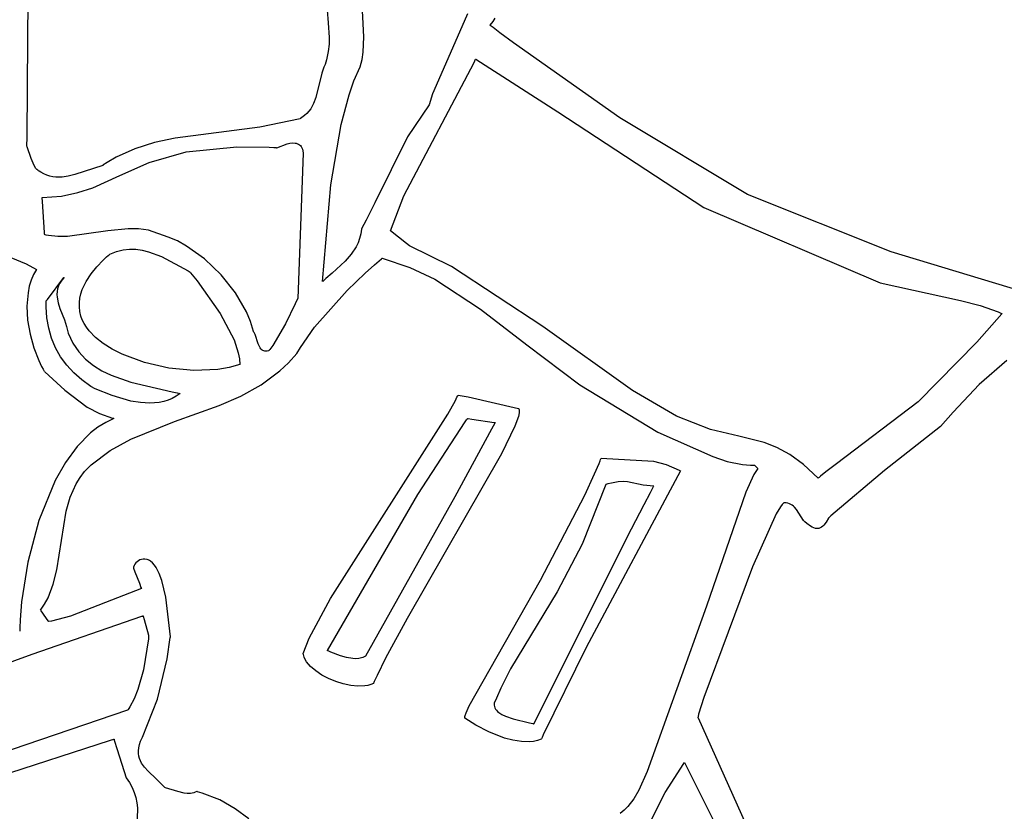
# Model space of a CAD drawing. Extents: x -74.1 to 10.8, y -36.7 to 44.6.
# Tile 72 of 199: x -60.3 to -58.9, y 11.9 to 13. Entities that reach past the tile are written whole.
import ezdxf

# ---------------------------------------------------------------- set-up
doc = ezdxf.new("R2010")
doc.units = 0

msp = doc.modelspace()

# ---------------------------------------------------------------- linework, layer by layer
at = {"layer": 'Layer 1', "color": 7, "linetype": 'CONTINUOUS'}
for p, q in [((-60.303635, 12.915381), (-60.30158, 13.150913)), ((-59.868425, 13.080231), (-59.863055, 13.007897)), ((-59.810744, 12.987392), (-59.815973, 13.08339)), ((-59.658984, 13.021176), (-59.684503, 12.962978)), ((-59.621365, 13.0096), (-59.618165, 13.014426)), ((-59.863055, 13.007897), (-59.861464, 12.986465)), ((-59.625666, 13.004205), (-59.621365, 13.0096)), ((-59.625561, 13.004115), (-59.625642, 13.004176)), ((-59.625401, 13.003993), (-59.625561, 13.004115)), ((-59.624117, 13.003015), (-59.625401, 13.003993)), ((-59.621557, 13.001066), (-59.624117, 13.003015)), ((-59.611403, 12.993353), (-59.621557, 13.001066)), ((-59.861464, 12.986465), (-59.86175, 12.976491)), ((-59.811632, 12.96509), (-59.810744, 12.987392)), ((-59.591465, 12.978298), (-59.611403, 12.993353)), ((-59.86175, 12.976491), (-59.863065, 12.965891)), ((-59.435855, 12.86859), (-59.591465, 12.978298)), ((-59.863065, 12.965891), (-59.865638, 12.953826)), ((-59.813336, 12.954228), (-59.811632, 12.96509)), ((-59.684503, 12.962978), (-59.710063, 12.903632)), ((-59.646979, 12.954395), (-59.646857, 12.954714)), ((-59.646857, 12.954714), (-59.646833, 12.954784)), ((-59.646814, 12.954789), (-59.526743, 12.877224)), ((-59.869342, 12.942723), (-59.872358, 12.934197)), ((-59.867469, 12.946982), (-59.869342, 12.942723)), ((-59.865638, 12.953826), (-59.867469, 12.946982)), ((-59.825543, 12.922642), (-59.816104, 12.943567)), ((-59.816104, 12.943567), (-59.813336, 12.954228)), ((-59.752384, 12.754488), (-59.649319, 12.94965)), ((-59.649319, 12.94965), (-59.646979, 12.954395)), ((-59.872358, 12.934197), (-59.881178, 12.898293)), ((-60.304312, 12.837787), (-60.303635, 12.915381)), ((-59.832491, 12.902118), (-59.825543, 12.922642)), ((-59.881178, 12.898293), (-59.884321, 12.889855)), ((-59.843994, 12.859071), (-59.832491, 12.902118)), ((-59.710063, 12.903632), (-59.715191, 12.88788)), ((-59.884321, 12.889855), (-59.888538, 12.882028)), ((-59.715302, 12.887505), (-59.746921, 12.840962)), ((-59.715265, 12.88763), (-59.715283, 12.887567)), ((-59.715191, 12.88788), (-59.715265, 12.88763)), ((-59.901597, 12.868997), (-59.903769, 12.867674)), ((-59.897645, 12.871865), (-59.901597, 12.868997)), ((-59.89418, 12.875009), (-59.897645, 12.871865)), ((-59.891159, 12.878405), (-59.89418, 12.875009)), ((-59.888538, 12.882028), (-59.891159, 12.878405)), ((-59.526743, 12.877224), (-59.312892, 12.737392)), ((-59.248625, 12.756436), (-59.435855, 12.86859)), ((-59.963245, 12.855117), (-60.087246, 12.83896)), ((-59.904193, 12.867434), (-59.963245, 12.855117)), ((-59.904121, 12.867474), (-59.904156, 12.867454)), ((-59.90405, 12.867514), (-59.904121, 12.867474)), ((-59.903769, 12.867674), (-59.90405, 12.867514)), ((-59.859107, 12.770594), (-59.843994, 12.859071)), ((-59.746921, 12.840962), (-59.794861, 12.744231)), ((-60.304403, 12.827345), (-60.3044, 12.827736)), ((-60.304109, 12.826261), (-60.304403, 12.827297)), ((-60.3044, 12.827736), (-60.304383, 12.82966)), ((-60.304383, 12.82966), (-60.304312, 12.837787)), ((-60.298369, 12.809163), (-60.304109, 12.826261)), ((-60.117302, 12.832383), (-60.146234, 12.823316)), ((-60.087246, 12.83896), (-60.117302, 12.832383)), ((-60.17367, 12.81102), (-60.186711, 12.803431)), ((-60.146234, 12.823316), (-60.17367, 12.81102)), ((-60.29372, 12.798804), (-60.298369, 12.809163)), ((-60.29119, 12.794663), (-60.29372, 12.798804)), ((-60.193432, 12.798966), (-60.234431, 12.785519)), ((-60.193335, 12.799033), (-60.193384, 12.798999)), ((-60.193238, 12.799101), (-60.193335, 12.799033)), ((-60.193042, 12.799236), (-60.193238, 12.799101)), ((-60.186711, 12.803431), (-60.193042, 12.799236)), ((-60.289904, 12.793038), (-60.29119, 12.794663)), ((-60.288615, 12.791781), (-60.289904, 12.793038)), ((-60.287972, 12.791307), (-60.288615, 12.791781)), ((-60.287332, 12.790946), (-60.287972, 12.791307)), ((-60.286695, 12.790703), (-60.287332, 12.790946)), ((-60.286625, 12.790655), (-60.28666, 12.790679)), ((-60.286554, 12.790607), (-60.286625, 12.790655)), ((-60.284292, 12.789149), (-60.286554, 12.790607)), ((-60.279791, 12.786662), (-60.284292, 12.789149)), ((-60.275311, 12.784716), (-60.279791, 12.786662)), ((-60.270844, 12.783275), (-60.275311, 12.784716)), ((-60.26638, 12.782302), (-60.270844, 12.783275)), ((-60.261909, 12.78176), (-60.26638, 12.782302)), ((-60.252912, 12.781824), (-60.261909, 12.78176)), ((-60.243777, 12.783175), (-60.252912, 12.781824)), ((-60.234431, 12.785519), (-60.243777, 12.783175)), ((-59.871135, 12.628976), (-59.859107, 12.770594)), ((-59.771967, 12.703353), (-59.752384, 12.754488)), ((-59.038227, 12.672557), (-59.248625, 12.756436)), ((-59.794861, 12.744231), (-59.807461, 12.718898)), ((-59.312892, 12.737392), (-59.054286, 12.626849)), ((-59.807461, 12.718898), (-59.814301, 12.706013)), ((-59.815339, 12.6986), (-59.816948, 12.691917)), ((-59.814471, 12.705692), (-59.815339, 12.6986)), ((-59.814411, 12.705811), (-59.814467, 12.70571)), ((-59.814301, 12.706013), (-59.814411, 12.705811)), ((-59.748321, 12.68462), (-59.771968, 12.703339)), ((-59.819222, 12.685616), (-59.822086, 12.679666)), ((-59.816948, 12.691917), (-59.819222, 12.685616)), ((-59.744075, 12.681259), (-59.748321, 12.68462)), ((-59.743699, 12.680962), (-59.744075, 12.681259)), ((-59.682341, 12.651008), (-59.743699, 12.680962)), ((-60.187679, 12.664789), (-60.185242, 12.666974)), ((-60.185242, 12.666974), (-60.184023, 12.668046)), ((-60.184023, 12.668046), (-60.183414, 12.668577)), ((-60.183414, 12.668577), (-60.183109, 12.668841)), ((-60.183109, 12.668841), (-60.182957, 12.668973)), ((-60.182957, 12.668973), (-60.182881, 12.669038)), ((-60.182881, 12.669038), (-60.182843, 12.669071)), ((-60.182803, 12.669105), (-60.173048, 12.672965)), ((-60.173048, 12.672965), (-60.163482, 12.675342)), ((-60.163482, 12.675342), (-60.154059, 12.676357)), ((-60.154059, 12.676357), (-60.144733, 12.676133)), ((-60.144733, 12.676133), (-60.135457, 12.674791)), ((-60.135457, 12.674791), (-60.126186, 12.672454)), ((-60.126186, 12.672454), (-60.107474, 12.665279)), ((-59.829285, 12.668704), (-59.837941, 12.658797)), ((-59.822086, 12.679666), (-59.829285, 12.668704)), ((-58.847626, 12.614812), (-59.038227, 12.672557)), ((-60.328017, 12.66409), (-60.305426, 12.654562)), ((-60.305426, 12.654562), (-60.290238, 12.646675)), ((-60.201897, 12.650585), (-60.192524, 12.66026)), ((-60.192524, 12.66026), (-60.187679, 12.664789)), ((-60.107474, 12.665279), (-60.06808, 12.644343)), ((-59.837941, 12.658797), (-59.857224, 12.641215)), ((-60.294658, 12.639012), (-60.298205, 12.630694)), ((-60.290238, 12.646675), (-60.294658, 12.639012)), ((-60.217779, 12.628967), (-60.210468, 12.640136)), ((-60.210468, 12.640136), (-60.201897, 12.650585)), ((-60.06808, 12.644343), (-60.066783, 12.643612)), ((-60.066783, 12.643612), (-60.066132, 12.643245)), ((-60.066132, 12.643245), (-60.065969, 12.643153)), ((-60.065925, 12.643125), (-60.065879, 12.643071)), ((-60.065879, 12.643071), (-60.065652, 12.642806)), ((-60.065652, 12.642806), (-60.064683, 12.641663)), ((-60.064683, 12.641663), (-60.055101, 12.629874)), ((-59.857224, 12.641215), (-59.866646, 12.63307)), ((-59.5486, 12.562992), (-59.682341, 12.651008)), ((-60.298205, 12.630694), (-60.300917, 12.621812)), ((-60.274483, 12.602722), (-60.250167, 12.634775)), ((-60.25616, 12.62656), (-60.258118, 12.622427)), ((-60.253507, 12.630706), (-60.25616, 12.62656)), ((-60.250097, 12.634867), (-60.253507, 12.630706)), ((-60.250167, 12.634775), (-60.250112, 12.634847)), ((-60.223376, 12.617134), (-60.217779, 12.628967)), ((-60.055101, 12.629874), (-60.021386, 12.582168)), ((-59.87104, 12.629057), (-59.871106, 12.628994)), ((-59.866646, 12.63307), (-59.87104, 12.629057)), ((-59.054286, 12.626849), (-58.936428, 12.601169)), ((-60.302837, 12.612458), (-60.304453, 12.5927)), ((-60.300917, 12.621812), (-60.302837, 12.612458)), ((-60.260192, 12.614188), (-60.260429, 12.610077)), ((-60.260429, 12.610077), (-60.260214, 12.605967)), ((-60.259442, 12.618304), (-60.260192, 12.614188)), ((-60.258118, 12.622427), (-60.259442, 12.618304)), ((-60.2268, 12.604692), (-60.225388, 12.610986)), ((-60.225388, 12.610986), (-60.223376, 12.617134)), ((-60.276214, 12.59186), (-60.27609, 12.600116)), ((-60.27609, 12.600116), (-60.27608, 12.600377)), ((-60.27608, 12.600377), (-60.276074, 12.600507)), ((-60.276074, 12.600507), (-60.276071, 12.600572)), ((-60.276062, 12.600641), (-60.27603, 12.600682)), ((-60.27603, 12.600682), (-60.275895, 12.600861)), ((-60.275895, 12.600861), (-60.274483, 12.602722)), ((-60.260214, 12.605967), (-60.258673, 12.597739)), ((-60.258673, 12.597739), (-60.256053, 12.589483)), ((-60.227595, 12.591696), (-60.227554, 12.59826)), ((-60.227554, 12.59826), (-60.2268, 12.604692)), ((-58.936428, 12.601169), (-58.907869, 12.593717)), ((-60.304453, 12.5927), (-60.303371, 12.572153)), ((-60.275201, 12.575817), (-60.276214, 12.59186)), ((-60.256053, 12.589483), (-60.249529, 12.572794)), ((-60.226864, 12.585008), (-60.227595, 12.591696)), ((-60.225305, 12.578203), (-60.226864, 12.585008)), ((-60.021386, 12.582168), (-60.001023, 12.543358)), ((-58.875928, 12.581745), (-58.91251, 12.540223)), ((-58.907869, 12.593717), (-58.881427, 12.584217)), ((-58.881427, 12.584217), (-58.878315, 12.582845)), ((-58.878315, 12.582845), (-58.876776, 12.582142)), ((-58.876776, 12.582142), (-58.876012, 12.581786)), ((-58.876012, 12.581786), (-58.875964, 12.581763)), ((-60.303371, 12.572153), (-60.29991, 12.55155)), ((-60.272537, 12.560437), (-60.275201, 12.575817)), ((-60.249529, 12.572794), (-60.246263, 12.563181)), ((-60.223305, 12.572626), (-60.225305, 12.578203)), ((-60.220645, 12.567189), (-60.223305, 12.572626)), ((-60.217357, 12.5619), (-60.220645, 12.567189)), ((-60.29991, 12.55155), (-60.294387, 12.531626)), ((-60.268261, 12.545767), (-60.272537, 12.560437)), ((-60.246263, 12.563181), (-60.244195, 12.553411)), ((-60.244195, 12.553411), (-60.23721, 12.53871)), ((-60.213475, 12.556766), (-60.217357, 12.5619)), ((-60.204051, 12.546997), (-60.213475, 12.556766)), ((-59.417178, 12.469391), (-59.5486, 12.562992)), ((-60.262411, 12.531852), (-60.268261, 12.545767)), ((-60.23721, 12.53871), (-60.228554, 12.526021)), ((-60.192628, 12.537942), (-60.204051, 12.546997)), ((-60.179463, 12.529662), (-60.192628, 12.537942)), ((-60.001023, 12.543358), (-59.994804, 12.524547)), ((-58.91251, 12.540223), (-58.998408, 12.452648)), ((-60.294387, 12.531626), (-60.287121, 12.513112)), ((-60.255024, 12.518738), (-60.262411, 12.531852)), ((-60.228554, 12.526021), (-60.218418, 12.515152)), ((-60.164811, 12.52222), (-60.179463, 12.529662)), ((-60.132067, 12.510094), (-60.164811, 12.52222)), ((-59.994804, 12.524547), (-59.993179, 12.515696)), ((-60.287121, 12.513112), (-60.282934, 12.504613)), ((-60.24614, 12.506471), (-60.255024, 12.518738)), ((-60.218418, 12.515152), (-60.206991, 12.50591)), ((-60.096443, 12.502054), (-60.132067, 12.510094)), ((-59.993179, 12.515696), (-59.992734, 12.507368)), ((-58.868929, 12.513061), (-58.909208, 12.477821)), ((-60.282934, 12.504613), (-60.28072, 12.500593)), ((-60.28072, 12.500593), (-60.279584, 12.498646)), ((-60.279584, 12.498646), (-60.27901, 12.497688)), ((-60.27901, 12.497688), (-60.278721, 12.497214)), ((-60.278721, 12.497214), (-60.278576, 12.496978)), ((-60.278576, 12.496978), (-60.278504, 12.49686)), ((-60.278504, 12.49686), (-60.278467, 12.496801)), ((-60.278428, 12.496739), (-60.248701, 12.469481)), ((-60.235796, 12.495095), (-60.24614, 12.506471)), ((-60.22403, 12.484658), (-60.235796, 12.495095)), ((-60.206991, 12.50591), (-60.194461, 12.498103)), ((-60.194461, 12.498103), (-60.181018, 12.491539)), ((-60.059983, 12.498592), (-60.096443, 12.502054)), ((-60.024731, 12.500199), (-60.059983, 12.498592)), ((-60.008198, 12.503058), (-60.024731, 12.500199)), ((-59.992734, 12.507368), (-60.008198, 12.503058)), ((-60.210879, 12.475203), (-60.22403, 12.484658)), ((-60.181018, 12.491539), (-60.152148, 12.481366)), ((-60.152148, 12.481366), (-60.091771, 12.467457)), ((-60.248701, 12.469481), (-60.21622, 12.444913)), ((-60.204573, 12.471778), (-60.210879, 12.475203)), ((-60.179567, 12.461707), (-60.204573, 12.471778)), ((-60.091771, 12.467457), (-60.084437, 12.465853)), ((-60.0801, 12.464865), (-60.085693, 12.460887)), ((-60.084437, 12.465853), (-60.080816, 12.465034)), ((-60.080816, 12.465034), (-60.080366, 12.46493)), ((-60.080366, 12.46493), (-60.080141, 12.464878)), ((-59.35287, 12.431465), (-59.417178, 12.469391)), ((-58.909208, 12.477821), (-58.947386, 12.437644)), ((-60.152081, 12.453776), (-60.179567, 12.461707)), ((-60.138035, 12.451451), (-60.152081, 12.453776)), ((-60.124122, 12.450664), (-60.138035, 12.451451)), ((-60.110594, 12.451752), (-60.124122, 12.450664)), ((-60.104052, 12.453103), (-60.110594, 12.451752)), ((-60.0977, 12.455048), (-60.104052, 12.453103)), ((-60.09157, 12.457629), (-60.0977, 12.455048)), ((-60.085693, 12.460887), (-60.09157, 12.457629)), ((-59.687662, 12.434603), (-59.67664, 12.454747)), ((-59.67664, 12.454747), (-59.674376, 12.459248)), ((-59.674376, 12.459248), (-59.673323, 12.461412)), ((-59.673323, 12.461412), (-59.672817, 12.462473)), ((-59.672798, 12.462505), (-59.658045, 12.460053)), ((-59.658045, 12.460053), (-59.584262, 12.443061)), ((-58.998408, 12.452648), (-59.118323, 12.361891)), ((-60.21622, 12.444913), (-60.198324, 12.43543)), ((-60.198324, 12.43543), (-60.178992, 12.428768)), ((-59.583341, 12.436354), (-59.584427, 12.431064)), ((-59.584262, 12.443061), (-59.583909, 12.442519)), ((-59.583909, 12.442519), (-59.583627, 12.44189)), ((-59.583627, 12.44189), (-59.583413, 12.441176)), ((-59.583413, 12.441176), (-59.583266, 12.440377)), ((-59.583174, 12.438528), (-59.583341, 12.436354)), ((-59.583266, 12.440377), (-59.583174, 12.438528)), ((-58.947386, 12.437644), (-58.965848, 12.416414)), ((-60.188941, 12.422407), (-60.200327, 12.415273)), ((-60.176915, 12.428265), (-60.188941, 12.422407)), ((-60.178992, 12.428768), (-60.17773, 12.428462)), ((-60.17773, 12.428462), (-60.177097, 12.428314)), ((-60.177097, 12.428314), (-60.176938, 12.428278)), ((-59.859704, 12.164258), (-59.687662, 12.434603)), ((-59.731494, 12.31673), (-59.662516, 12.423147)), ((-59.662516, 12.423147), (-59.660175, 12.426249)), ((-59.660175, 12.426249), (-59.659, 12.427793)), ((-59.659, 12.427793), (-59.658705, 12.428179)), ((-59.658705, 12.428179), (-59.658668, 12.428227)), ((-59.658608, 12.428265), (-59.658485, 12.428247)), ((-59.658485, 12.428247), (-59.657962, 12.428171)), ((-59.657962, 12.428171), (-59.652782, 12.427409)), ((-59.652782, 12.427409), (-59.61971, 12.422546)), ((-59.619046, 12.42135), (-59.623654, 12.412797)), ((-59.61971, 12.422546), (-59.618642, 12.422389)), ((-59.618618, 12.422144), (-59.619046, 12.42135)), ((-59.618642, 12.422389), (-59.618498, 12.422368)), ((-59.61852, 12.422327), (-59.618618, 12.422144)), ((-59.6185, 12.422363), (-59.61852, 12.422327)), ((-59.584427, 12.431064), (-59.589406, 12.416957)), ((-59.302969, 12.412041), (-59.35287, 12.431465)), ((-60.211087, 12.406955), (-60.230778, 12.387133)), ((-60.200327, 12.415273), (-60.211087, 12.406955)), ((-59.623654, 12.412797), (-59.677571, 12.313504)), ((-59.589406, 12.416957), (-59.608968, 12.376598)), ((-59.261493, 12.402188), (-59.302969, 12.412041)), ((-58.965848, 12.416414), (-59.048056, 12.352174)), ((-59.224192, 12.392994), (-59.261493, 12.402188)), ((-59.205779, 12.385858), (-59.224192, 12.392994)), ((-60.230778, 12.387133), (-60.248115, 12.363677)), ((-59.186815, 12.375545), (-59.205779, 12.385858)), ((-60.248115, 12.363677), (-60.263202, 12.33732)), ((-59.608968, 12.376598), (-59.747572, 12.135155)), ((-59.466234, 12.362323), (-59.464643, 12.366103)), ((-59.464643, 12.366103), (-59.463856, 12.367987)), ((-59.463856, 12.367987), (-59.463466, 12.368928)), ((-59.463466, 12.368928), (-59.463271, 12.369398)), ((-59.463271, 12.369398), (-59.463174, 12.369633)), ((-59.463174, 12.369633), (-59.463125, 12.369751)), ((-59.463125, 12.369751), (-59.463101, 12.369809)), ((-59.463074, 12.369868), (-59.38657, 12.365744)), ((-59.38657, 12.365744), (-59.367957, 12.360746)), ((-59.166771, 12.36094), (-59.186815, 12.375545)), ((-59.34697, 12.351527), (-59.484927, 12.092597)), ((-59.47284, 12.347073), (-59.466234, 12.362323)), ((-59.367957, 12.360746), (-59.348964, 12.352588)), ((-59.348964, 12.352588), (-59.347757, 12.351956)), ((-59.347757, 12.351956), (-59.347153, 12.351634)), ((-59.347153, 12.351634), (-59.347002, 12.351552)), ((-59.145113, 12.340928), (-59.166771, 12.36094)), ((-59.13408, 12.349838), (-59.141937, 12.343516)), ((-59.118323, 12.361891), (-59.13408, 12.349838)), ((-59.048056, 12.352174), (-59.126834, 12.285586)), ((-60.263202, 12.33732), (-60.28703, 12.278841)), ((-59.487082, 12.31607), (-59.47284, 12.347073)), ((-59.438393, 12.3352), (-59.44775, 12.333673)), ((-59.430729, 12.3357), (-59.438393, 12.3352)), ((-59.424298, 12.335395), (-59.430729, 12.3357)), ((-59.401739, 12.330568), (-59.424298, 12.335395)), ((-59.145, 12.340985), (-59.145061, 12.340934)), ((-59.144877, 12.341087), (-59.145, 12.340985)), ((-59.143898, 12.3419), (-59.144877, 12.341087)), ((-59.141937, 12.343516), (-59.143898, 12.3419)), ((-59.456346, 12.331654), (-59.491171, 12.24396)), ((-59.45625, 12.331695), (-59.456297, 12.331682)), ((-59.456155, 12.331719), (-59.45625, 12.331695)), ((-59.453207, 12.332454), (-59.456155, 12.331719)), ((-59.44775, 12.333673), (-59.453207, 12.332454)), ((-59.38593, 12.329104), (-59.401739, 12.330568)), ((-59.390909, 12.319761), (-59.386215, 12.328566)), ((-59.386215, 12.328566), (-59.386068, 12.328841)), ((-59.386068, 12.328841), (-59.385994, 12.328979)), ((-59.385994, 12.328979), (-59.385958, 12.329047)), ((-59.86412, 12.088134), (-59.731494, 12.31673)), ((-59.677571, 12.313504), (-59.808569, 12.080006)), ((-59.552112, 12.191407), (-59.487082, 12.31607)), ((-59.400194, 12.3021), (-59.390909, 12.319761)), ((-59.418409, 12.266596), (-59.400194, 12.3021)), ((-59.200426, 12.29885), (-59.206459, 12.288527)), ((-59.197965, 12.302198), (-59.200426, 12.29885)), ((-59.196886, 12.303382), (-59.197965, 12.302198)), ((-59.195913, 12.304226), (-59.196886, 12.303382)), ((-59.195467, 12.304517), (-59.195913, 12.304226)), ((-59.195049, 12.304719), (-59.195467, 12.304517)), ((-59.194851, 12.304787), (-59.195049, 12.304719)), ((-59.194804, 12.304797), (-59.194851, 12.304787)), ((-59.19472, 12.304797), (-59.194804, 12.304797)), ((-59.194387, 12.304793), (-59.19472, 12.304797)), ((-59.19183, 12.304593), (-59.194387, 12.304793)), ((-59.189449, 12.304109), (-59.19183, 12.304593)), ((-59.187234, 12.303363), (-59.189449, 12.304109)), ((-59.185171, 12.302381), (-59.187234, 12.303363)), ((-59.183248, 12.301184), (-59.185171, 12.302381)), ((-59.181453, 12.299799), (-59.183248, 12.301184)), ((-59.179771, 12.298247), (-59.181453, 12.299799)), ((-59.176703, 12.294742), (-59.179771, 12.298247)), ((-59.166492, 12.278845), (-59.176703, 12.294742)), ((-60.28703, 12.278841), (-60.303079, 12.217572)), ((-59.206459, 12.288527), (-59.241138, 12.210993)), ((-59.166463, 12.27881), (-59.166492, 12.278845)), ((-59.166367, 12.278715), (-59.166463, 12.27881)), ((-59.165986, 12.278339), (-59.166367, 12.278715)), ((-59.164484, 12.276899), (-59.165986, 12.278339)), ((-59.161597, 12.274316), (-59.164484, 12.276899)), ((-59.129899, 12.282338), (-59.133217, 12.276482)), ((-59.129825, 12.28243), (-59.129899, 12.282338)), ((-59.129684, 12.282582), (-59.129825, 12.28243)), ((-59.129115, 12.283186), (-59.129684, 12.282582)), ((-59.126834, 12.285586), (-59.129115, 12.283186)), ((-59.561822, 11.980848), (-59.418409, 12.266596)), ((-59.156254, 12.270331), (-59.161597, 12.274316)), ((-59.153779, 12.26892), (-59.156254, 12.270331)), ((-59.151424, 12.267892), (-59.153779, 12.26892)), ((-59.149179, 12.267243), (-59.151424, 12.267892)), ((-59.147034, 12.266969), (-59.149179, 12.267243)), ((-59.145997, 12.266972), (-59.147034, 12.266969)), ((-59.144981, 12.267066), (-59.145997, 12.266972)), ((-59.143985, 12.267253), (-59.144981, 12.267066)), ((-59.143009, 12.267531), (-59.143985, 12.267253)), ((-59.142051, 12.2679), (-59.143009, 12.267531)), ((-59.140185, 12.268909), (-59.142051, 12.2679)), ((-59.138378, 12.270275), (-59.140185, 12.268909)), ((-59.136621, 12.271996), (-59.138378, 12.270275)), ((-59.133217, 12.276482), (-59.136621, 12.271996)), ((-59.491171, 12.24396), (-59.52765, 12.174468)), ((-60.303079, 12.217572), (-60.312166, 12.159389)), ((-59.241138, 12.210993), (-59.31277, 12.019566)), ((-59.656493, 12.007308), (-59.552112, 12.191407)), ((-59.890694, 12.106467), (-59.859704, 12.164258)), ((-59.52765, 12.174468), (-59.595832, 12.061325)), ((-60.312166, 12.159389), (-60.314354, 12.13329)), ((-60.314354, 12.13329), (-60.314904, 12.121311)), ((-59.747572, 12.135155), (-59.778843, 12.077139)), ((-60.314987, 12.118443), (-60.31502, 12.117029)), ((-60.314904, 12.121311), (-60.314987, 12.118443)), ((-60.315028, 12.116678), (-60.315029, 12.116634)), ((-60.31502, 12.117029), (-60.315028, 12.116678)), ((-59.899678, 12.083896), (-59.890694, 12.106467)), ((-59.484927, 12.092597), (-59.547898, 11.964533)), ((-59.899662, 12.083752), (-59.899676, 12.083865)), ((-59.899599, 12.083298), (-59.899662, 12.083752)), ((-59.899443, 12.082392), (-59.899599, 12.083298)), ((-59.898427, 12.078777), (-59.899443, 12.082392)), ((-59.896814, 12.075191), (-59.898427, 12.078777)), ((-59.894647, 12.071652), (-59.896814, 12.075191)), ((-59.864015, 12.088071), (-59.864096, 12.088113)), ((-59.863174, 12.087645), (-59.864015, 12.088071)), ((-59.859297, 12.085808), (-59.863174, 12.087645)), ((-59.845147, 12.080312), (-59.859297, 12.085808)), ((-59.836232, 12.077865), (-59.845147, 12.080312)), ((-59.826998, 12.076425), (-59.836232, 12.077865)), ((-59.822472, 12.076272), (-59.826998, 12.076425)), ((-59.818122, 12.076599), (-59.822472, 12.076272)), ((-59.814032, 12.077479), (-59.818122, 12.076599)), ((-59.81211, 12.078151), (-59.814032, 12.077479)), ((-59.810286, 12.07899), (-59.81211, 12.078151)), ((-59.808569, 12.080006), (-59.810286, 12.07899)), ((-59.778843, 12.077139), (-59.791431, 12.051555)), ((-59.891969, 12.068177), (-59.894647, 12.071652)), ((-59.888822, 12.064785), (-59.891969, 12.068177)), ((-59.881293, 12.05832), (-59.888822, 12.064785)), ((-59.595832, 12.061325), (-59.610107, 12.033179)), ((-59.872402, 12.0524), (-59.881293, 12.05832)), ((-59.862489, 12.04717), (-59.872402, 12.0524)), ((-59.851898, 12.042771), (-59.862489, 12.04717)), ((-59.791431, 12.051555), (-59.794183, 12.045611)), ((-59.840968, 12.039349), (-59.851898, 12.042771)), ((-59.830043, 12.037045), (-59.840968, 12.039349)), ((-59.819462, 12.036003), (-59.830043, 12.037045)), ((-59.809569, 12.036367), (-59.819462, 12.036003)), ((-59.804986, 12.037122), (-59.809569, 12.036367)), ((-59.800704, 12.038281), (-59.804986, 12.037122)), ((-59.796763, 12.039863), (-59.800704, 12.038281)), ((-59.796723, 12.039952), (-59.796742, 12.039908)), ((-59.796684, 12.040041), (-59.796723, 12.039952)), ((-59.796606, 12.040217), (-59.796684, 12.040041)), ((-59.796449, 12.040571), (-59.796606, 12.040217)), ((-59.796134, 12.041282), (-59.796449, 12.040571)), ((-59.795494, 12.042712), (-59.796134, 12.041282)), ((-59.794183, 12.045611), (-59.795494, 12.042712)), ((-59.610107, 12.033179), (-59.61662, 12.018509)), ((-59.61662, 12.018509), (-59.619703, 12.010975)), ((-59.31277, 12.019566), (-59.320302, 11.995008)), ((-59.661099, 11.99682), (-59.656493, 12.007308)), ((-59.619882, 12.010517), (-59.619797, 12.010636)), ((-59.619845, 12.010618), (-59.619868, 12.010559)), ((-59.619797, 12.010737), (-59.619845, 12.010618)), ((-59.619797, 12.010636), (-59.619798, 12.00841)), ((-59.619798, 12.00841), (-59.619432, 12.00631)), ((-59.619703, 12.010975), (-59.619797, 12.010737)), ((-59.619432, 12.00631), (-59.618723, 12.004329)), ((-59.618723, 12.004329), (-59.617694, 12.002463)), ((-59.662796, 11.99021), (-59.662661, 11.991481)), ((-59.662789, 11.989673), (-59.662796, 11.99021)), ((-59.66273, 11.989203), (-59.662789, 11.989673)), ((-59.646488, 11.979007), (-59.66273, 11.989203)), ((-59.662661, 11.991481), (-59.66233, 11.99301)), ((-59.66233, 11.99301), (-59.661099, 11.99682)), ((-59.617694, 12.002463), (-59.616368, 12.000707)), ((-59.616368, 12.000707), (-59.614768, 11.999056)), ((-59.614768, 11.999056), (-59.612918, 11.997505)), ((-59.612918, 11.997505), (-59.608559, 11.994686)), ((-59.608559, 11.994686), (-59.603475, 11.992208)), ((-59.603475, 11.992208), (-59.591877, 11.988125)), ((-59.591877, 11.988125), (-59.568143, 11.982353)), ((-59.321218, 11.990417), (-59.321226, 11.990311)), ((-59.321226, 11.990311), (-59.321066, 11.989874)), ((-59.321197, 11.990645), (-59.321218, 11.990417)), ((-59.321027, 11.991771), (-59.321197, 11.990645)), ((-59.321066, 11.989874), (-59.207976, 11.738116)), ((-59.320302, 11.995008), (-59.321027, 11.991771)), ((-59.627538, 11.969132), (-59.646488, 11.979007)), ((-59.568143, 11.982353), (-59.563179, 11.981181)), ((-59.563179, 11.981181), (-59.562049, 11.980894)), ((-59.562049, 11.980894), (-59.561911, 11.980858)), ((-59.561911, 11.980858), (-59.561842, 11.98084)), ((-59.604576, 11.960068), (-59.627538, 11.969132)), ((-59.592352, 11.956782), (-59.604576, 11.960068)), ((-59.549691, 11.960741), (-59.550582, 11.958852)), ((-59.547898, 11.964533), (-59.549691, 11.960741)), ((-60.476763, 11.861601), (-60.181946, 11.956956)), ((-60.181946, 11.956956), (-60.177219, 11.958317)), ((-60.177219, 11.958317), (-60.176924, 11.958402)), ((-60.176894, 11.958377), (-60.17686, 11.958269)), ((-60.17686, 11.958269), (-60.176497, 11.957106)), ((-60.176497, 11.957106), (-60.172249, 11.943514)), ((-59.580038, 11.954832), (-59.592352, 11.956782)), ((-59.567939, 11.954593), (-59.580038, 11.954832)), ((-59.562065, 11.955233), (-59.567939, 11.954593)), ((-59.556359, 11.956442), (-59.562065, 11.955233)), ((-59.550859, 11.958269), (-59.556359, 11.956442)), ((-59.550804, 11.95838), (-59.550832, 11.958322)), ((-59.550582, 11.958852), (-59.550804, 11.95838)), ((-60.172249, 11.943514), (-60.159195, 11.901738)), ((-60.159195, 11.901738), (-60.154219, 11.894826)), ((-60.154219, 11.894826), (-60.150205, 11.887714)), ((-60.150205, 11.887714), (-60.147089, 11.88042)), ((-60.147089, 11.88042), (-60.144805, 11.872964)), ((-60.144805, 11.872964), (-60.143289, 11.865362)), ((-60.143289, 11.865362), (-60.142475, 11.857634)), ((-60.142475, 11.857634), (-60.142696, 11.84187))]:
    msp.add_line(p, q, dxfattribs=at)
at = {"layer": 'Layer 1', "color": 8, "linetype": 'CONTINUOUS'}
for p, q in [((-60.07122, 12.818619), (-59.996805, 12.826196)), ((-59.996805, 12.826196), (-59.949277, 12.825523)), ((-59.949277, 12.825523), (-59.942772, 12.825188)), ((-59.942772, 12.825188), (-59.93947, 12.824997)), ((-59.93947, 12.824997), (-59.938639, 12.824948)), ((-59.938639, 12.824948), (-59.938535, 12.824941)), ((-59.938535, 12.824941), (-59.938483, 12.824938)), ((-59.938483, 12.824938), (-59.938431, 12.824935)), ((-59.938431, 12.824935), (-59.923363, 12.830593)), ((-59.923363, 12.830593), (-59.919315, 12.831458)), ((-59.919315, 12.831458), (-59.915365, 12.831862)), ((-59.915365, 12.831862), (-59.911618, 12.831685)), ((-59.911618, 12.831685), (-59.909854, 12.83134)), ((-59.909854, 12.83134), (-59.908179, 12.830805)), ((-59.908179, 12.830805), (-59.906608, 12.830063)), ((-59.906608, 12.830063), (-59.905154, 12.829101)), ((-59.905154, 12.829101), (-59.903829, 12.827903)), ((-59.903829, 12.827903), (-59.902647, 12.826454)), ((-59.902647, 12.826454), (-59.901621, 12.824738)), ((-60.125401, 12.802997), (-60.07122, 12.818619)), ((-59.89947, 12.816671), (-59.907734, 12.604175)), ((-59.901621, 12.824738), (-59.900764, 12.822742)), ((-59.900764, 12.822742), (-59.900088, 12.820449)), ((-59.900088, 12.820449), (-59.89947, 12.816671)), ((-60.168095, 12.783956), (-60.125401, 12.802997)), ((-60.208049, 12.766121), (-60.168095, 12.783956)), ((-60.281974, 12.751746), (-60.254009, 12.754116)), ((-60.254009, 12.754116), (-60.229731, 12.759101)), ((-60.229731, 12.759101), (-60.208049, 12.766121)), ((-60.281971, 12.751696), (-60.281974, 12.751737)), ((-60.281959, 12.751516), (-60.281971, 12.751696)), ((-60.281599, 12.745998), (-60.281959, 12.751516)), ((-60.278627, 12.700442), (-60.281599, 12.745998)), ((-60.278469, 12.698017), (-60.278627, 12.700442)), ((-60.278435, 12.697502), (-60.278469, 12.698017)), ((-60.278432, 12.697454), (-60.278435, 12.697502)), ((-60.278327, 12.697414), (-60.278431, 12.697439)), ((-60.277909, 12.697316), (-60.278327, 12.697414)), ((-60.276235, 12.696944), (-60.277909, 12.697316)), ((-60.272865, 12.696296), (-60.276235, 12.696944)), ((-60.259114, 12.694874), (-60.272865, 12.696296)), ((-60.244982, 12.695019), (-60.259114, 12.694874)), ((-60.185961, 12.70316), (-60.244982, 12.695019)), ((-60.155881, 12.706099), (-60.185961, 12.70316)), ((-60.14093, 12.705868), (-60.155881, 12.706099)), ((-60.126128, 12.703963), (-60.14093, 12.705868)), ((-60.097399, 12.694078), (-60.126128, 12.703963)), ((-60.083936, 12.68824), (-60.097399, 12.694078)), ((-60.070446, 12.680835), (-60.083936, 12.68824)), ((-60.04409, 12.661966), (-60.070446, 12.680835)), ((-60.019732, 12.638747), (-60.04409, 12.661966)), ((-59.808905, 12.640864), (-59.795363, 12.653068)), ((-59.795363, 12.653068), (-59.788519, 12.659122)), ((-59.788519, 12.659122), (-59.785081, 12.662141)), ((-59.785081, 12.662141), (-59.78422, 12.662894)), ((-59.78422, 12.662894), (-59.784005, 12.663083)), ((-59.784005, 12.663083), (-59.783897, 12.663177)), ((-59.78387, 12.663201), (-59.783792, 12.663181)), ((-59.783792, 12.663181), (-59.743443, 12.649417)), ((-59.998774, 12.612457), (-60.019732, 12.638747)), ((-59.835193, 12.615874), (-59.808905, 12.640864)), ((-59.743443, 12.649417), (-59.706816, 12.63211)), ((-59.706816, 12.63211), (-59.639664, 12.588552)), ((-59.982619, 12.584374), (-59.998774, 12.612457)), ((-59.88298, 12.561917), (-59.835193, 12.615874)), ((-59.911441, 12.595968), (-59.925627, 12.56692)), ((-59.908104, 12.603338), (-59.911441, 12.595968)), ((-59.907803, 12.604018), (-59.908104, 12.603338)), ((-59.907742, 12.604158), (-59.907803, 12.604018)), ((-59.97678, 12.570058), (-59.982619, 12.584374)), ((-59.639664, 12.588552), (-59.572211, 12.535877)), ((-59.972667, 12.555774), (-59.97678, 12.570058)), ((-59.925627, 12.56692), (-59.944221, 12.535201)), ((-59.972628, 12.555728), (-59.972659, 12.555764)), ((-59.972502, 12.555581), (-59.972628, 12.555728)), ((-59.972257, 12.555281), (-59.972502, 12.555581)), ((-59.971344, 12.553998), (-59.972257, 12.555281)), ((-59.969802, 12.551096), (-59.971344, 12.553998)), ((-59.965439, 12.537579), (-59.969802, 12.551096)), ((-59.903556, 12.53201), (-59.88298, 12.561917)), ((-59.964253, 12.534424), (-59.965439, 12.537579)), ((-59.962812, 12.531638), (-59.964253, 12.534424)), ((-59.961961, 12.530427), (-59.962812, 12.531638)), ((-59.961005, 12.529362), (-59.961961, 12.530427)), ((-59.959931, 12.528459), (-59.961005, 12.529362)), ((-59.958725, 12.527737), (-59.959931, 12.528459)), ((-59.957373, 12.527212), (-59.958725, 12.527737)), ((-59.955861, 12.526902), (-59.957373, 12.527212)), ((-59.954177, 12.526825), (-59.955861, 12.526902)), ((-59.952306, 12.526998), (-59.954177, 12.526825)), ((-59.950234, 12.527439), (-59.952306, 12.526998)), ((-59.950145, 12.52754), (-59.950213, 12.527463)), ((-59.949872, 12.527853), (-59.950145, 12.52754)), ((-59.94877, 12.529161), (-59.949872, 12.527853)), ((-59.944221, 12.535201), (-59.94877, 12.529161)), ((-59.920979, 12.509874), (-59.90907, 12.523396)), ((-59.90907, 12.523396), (-59.903556, 12.53201)), ((-59.572211, 12.535877), (-59.494329, 12.477452)), ((-59.933703, 12.497784), (-59.920979, 12.509874)), ((-59.961273, 12.477317), (-59.933703, 12.497784)), ((-59.991133, 12.460844), (-59.961273, 12.477317)), ((-59.494329, 12.477452), (-59.380022, 12.408203)), ((-60.02264, 12.447208), (-59.991133, 12.460844)), ((-60.088005, 12.423833), (-60.02264, 12.447208)), ((-60.152205, 12.397959), (-60.088005, 12.423833)), ((-59.380022, 12.408203), (-59.299457, 12.372414)), ((-60.182253, 12.3812), (-60.152205, 12.397959)), ((-60.210073, 12.360354), (-60.182253, 12.3812)), ((-59.299457, 12.372414), (-59.278399, 12.365344)), ((-59.278399, 12.365344), (-59.256001, 12.360879)), ((-60.226599, 12.341635), (-60.220007, 12.350391)), ((-60.220007, 12.350391), (-60.210073, 12.360354)), ((-59.256001, 12.360879), (-59.244148, 12.359913)), ((-59.244148, 12.359913), (-59.241106, 12.359823)), ((-59.241106, 12.359823), (-59.239573, 12.359802)), ((-59.239573, 12.359802), (-59.238803, 12.359798)), ((-59.233641, 12.355063), (-59.239183, 12.345931)), ((-59.238803, 12.359798), (-59.238417, 12.359797)), ((-59.238417, 12.359797), (-59.238369, 12.359797)), ((-59.238331, 12.359772), (-59.238246, 12.359687)), ((-59.238246, 12.359687), (-59.23742, 12.358861)), ((-59.23742, 12.358861), (-59.234806, 12.35625)), ((-59.234806, 12.35625), (-59.233853, 12.355297)), ((-59.233853, 12.355297), (-59.233647, 12.355092)), ((-60.232201, 12.332462), (-60.226599, 12.341635)), ((-59.239183, 12.345931), (-59.25136, 12.320159)), ((-60.240854, 12.313049), (-60.232201, 12.332462)), ((-59.25136, 12.320159), (-59.308955, 12.153189)), ((-60.246814, 12.292508), (-60.240854, 12.313049)), ((-60.260672, 12.206256), (-60.246814, 12.292508)), ((-60.141102, 12.219811), (-60.143073, 12.218386)), ((-60.13893, 12.220932), (-60.141102, 12.219811)), ((-60.136585, 12.221718), (-60.13893, 12.220932)), ((-60.134091, 12.222136), (-60.136585, 12.221718)), ((-60.131476, 12.222152), (-60.134091, 12.222136)), ((-60.128765, 12.221735), (-60.131476, 12.222152)), ((-60.128296, 12.2216), (-60.128765, 12.221735)), ((-60.12657, 12.220902), (-60.128296, 12.2216)), ((-60.124909, 12.220046), (-60.12657, 12.220902)), ((-60.123312, 12.219035), (-60.124909, 12.220046)), ((-60.120299, 12.216565), (-60.123312, 12.219035)), ((-60.26588, 12.185462), (-60.260672, 12.206256)), ((-60.148557, 12.209838), (-60.148507, 12.209706)), ((-60.148528, 12.21001), (-60.14855, 12.209935)), ((-60.148437, 12.210309), (-60.148528, 12.21001)), ((-60.148507, 12.209706), (-60.148292, 12.209149)), ((-60.147526, 12.21262), (-60.148437, 12.210309)), ((-60.148292, 12.209149), (-60.146229, 12.203782)), ((-60.146311, 12.214758), (-60.147526, 12.21262)), ((-60.144818, 12.216691), (-60.146311, 12.214758)), ((-60.143073, 12.218386), (-60.144818, 12.216691)), ((-60.117521, 12.213529), (-60.120299, 12.216565)), ((-60.114964, 12.209961), (-60.117521, 12.213529)), ((-60.110468, 12.201362), (-60.114964, 12.209961)), ((-60.146229, 12.203782), (-60.139698, 12.186797)), ((-60.106712, 12.191043), (-60.110468, 12.201362)), ((-60.101032, 12.166339), (-60.106712, 12.191043)), ((-60.273481, 12.165695), (-60.26588, 12.185462)), ((-60.136785, 12.179165), (-60.189454, 12.158489)), ((-60.139698, 12.186797), (-60.137317, 12.180605)), ((-60.137317, 12.180605), (-60.136804, 12.179271)), ((-60.136804, 12.179271), (-60.136768, 12.179179)), ((-60.278444, 12.156307), (-60.273481, 12.165695)), ((-60.094262, 12.108342), (-60.101032, 12.166339)), ((-60.284279, 12.147222), (-60.284325, 12.147286)), ((-60.284323, 12.14731), (-60.278444, 12.156307)), ((-60.283731, 12.146455), (-60.284279, 12.147222)), ((-60.189454, 12.158489), (-60.240582, 12.138417)), ((-59.308955, 12.153189), (-59.395543, 11.91082)), ((-60.29654, 12.082823), (-60.135944, 12.138545)), ((-60.281305, 12.143057), (-60.283731, 12.146455)), ((-60.274782, 12.133923), (-60.281305, 12.143057)), ((-60.272771, 12.131108), (-60.274782, 12.133923)), ((-60.240582, 12.138417), (-60.268438, 12.131476)), ((-60.135944, 12.138545), (-60.135104, 12.138812)), ((-60.135104, 12.138812), (-60.134708, 12.138938)), ((-60.134708, 12.138938), (-60.134515, 12.138998)), ((-60.134515, 12.138998), (-60.134421, 12.139028)), ((-60.1344, 12.139022), (-60.13437, 12.138933)), ((-60.13437, 12.138933), (-60.134225, 12.138495)), ((-60.134225, 12.138495), (-60.132689, 12.133722)), ((-60.132689, 12.133722), (-60.12614, 12.110699)), ((-60.272575, 12.130834), (-60.272771, 12.131108)), ((-60.272535, 12.130777), (-60.272575, 12.130834)), ((-60.272458, 12.130781), (-60.272516, 12.130772)), ((-60.272343, 12.1308), (-60.272458, 12.130781)), ((-60.272112, 12.130838), (-60.272343, 12.1308)), ((-60.268438, 12.131476), (-60.272112, 12.130838)), ((-60.12631, 12.105401), (-60.133714, 12.060033)), ((-60.126079, 12.109999), (-60.12631, 12.105401)), ((-60.12614, 12.110699), (-60.126111, 12.110532)), ((-60.126111, 12.110532), (-60.126079, 12.109999)), ((-60.098803, 12.076276), (-60.094363, 12.107414)), ((-60.094363, 12.107414), (-60.094308, 12.107909)), ((-60.094308, 12.107909), (-60.094281, 12.108156)), ((-60.094281, 12.108156), (-60.094268, 12.10828)), ((-60.817095, 11.894134), (-60.29654, 12.082823)), ((-60.113311, 12.017003), (-60.098803, 12.076276)), ((-60.133714, 12.060033), (-60.141906, 12.031156)), ((-60.147275, 12.017667), (-60.15355, 12.005763)), ((-60.141906, 12.031156), (-60.147275, 12.017667)), ((-60.135328, 11.961387), (-60.113311, 12.017003)), ((-60.155265, 12.003118), (-60.156145, 12.001853)), ((-60.15355, 12.005763), (-60.155265, 12.003118)), ((-60.156884, 12.00089), (-60.476309, 11.891985)), ((-60.156829, 12.000912), (-60.156884, 12.00089)), ((-60.156591, 12.001236), (-60.156815, 12.000931)), ((-60.156145, 12.001853), (-60.156591, 12.001236)), ((-60.137915, 11.955488), (-60.135328, 11.961387)), ((-60.14097, 11.941544), (-60.140507, 11.945883)), ((-60.140507, 11.945883), (-60.139501, 11.950522)), ((-60.139501, 11.950522), (-60.137915, 11.955488)), ((-60.140928, 11.937479), (-60.14097, 11.941544)), ((-60.14042, 11.93366), (-60.140928, 11.937479)), ((-60.139482, 11.930061), (-60.14042, 11.93366)), ((-60.138154, 11.926654), (-60.139482, 11.930061)), ((-60.136472, 11.923412), (-60.138154, 11.926654)), ((-60.1322, 11.917316), (-60.136472, 11.923412)), ((-60.126971, 11.911558), (-60.1322, 11.917316)), ((-59.369534, 11.880488), (-59.34208, 11.922734)), ((-59.34208, 11.922734), (-59.341158, 11.92404)), ((-59.341158, 11.92404), (-59.3411, 11.924122)), ((-59.3411, 11.924122), (-59.341071, 11.924163)), ((-59.341061, 11.924164), (-59.159258, 11.561738)), ((-60.114849, 11.900189), (-60.126971, 11.911558)), ((-59.395543, 11.91082), (-59.40788, 11.883557)), ((-60.102531, 11.887579), (-60.114849, 11.900189)), ((-60.102399, 11.887553), (-60.102469, 11.887564)), ((-60.101279, 11.887361), (-60.102399, 11.887553)), ((-60.083279, 11.881845), (-60.101279, 11.887361)), ((-60.074138, 11.879402), (-60.083279, 11.881845)), ((-60.069509, 11.87883), (-60.074138, 11.879402)), ((-60.064832, 11.878909), (-60.069509, 11.87883)), ((-60.062474, 11.879243), (-60.064832, 11.878909)), ((-60.060102, 11.8798), (-60.062474, 11.879243)), ((-60.057715, 11.880602), (-60.060102, 11.8798)), ((-60.055311, 11.881668), (-60.057715, 11.880602)), ((-60.055173, 11.881638), (-60.055285, 11.881666)), ((-60.054947, 11.881583), (-60.055173, 11.881638)), ((-60.054498, 11.88147), (-60.054947, 11.881583)), ((-60.04745, 11.879525), (-60.054498, 11.88147)), ((-60.021754, 11.869358), (-60.04745, 11.879525)), ((-59.40788, 11.883557), (-59.415342, 11.871004)), ((-59.391826, 11.835633), (-59.369534, 11.880488)), ((-59.999382, 11.856304), (-60.021754, 11.869358)), ((-59.424248, 11.859622), (-59.429379, 11.854476)), ((-59.415342, 11.871004), (-59.424248, 11.859622)), ((-59.979444, 11.841602), (-59.999382, 11.856304)), ((-59.429379, 11.854476), (-59.435035, 11.84975))]:
    msp.add_line(p, q, dxfattribs=at)

doc.saveas('drawing.dxf')
